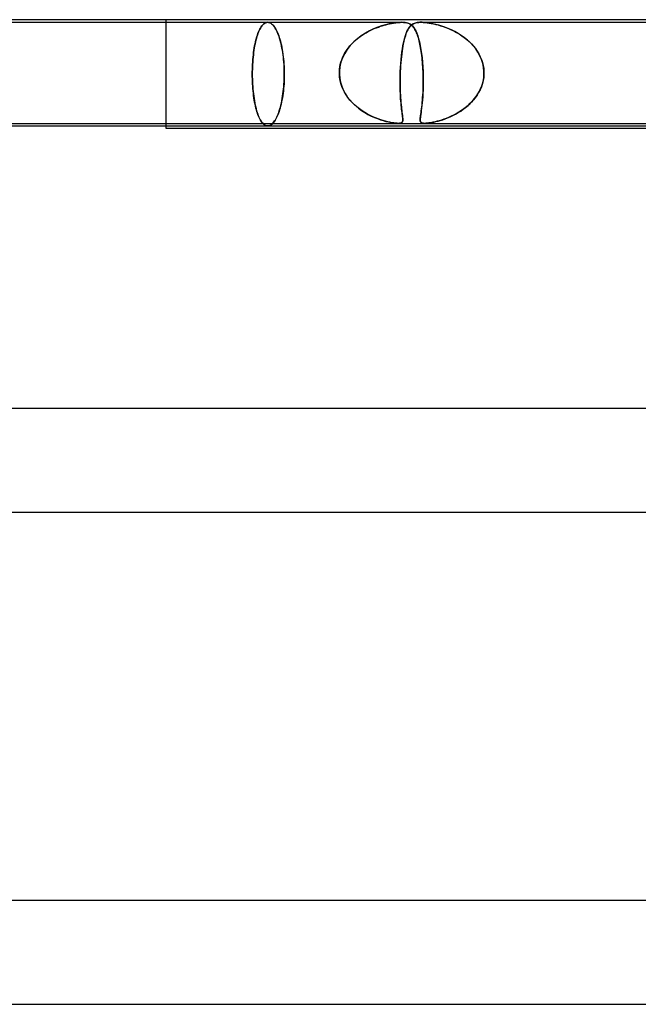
# Model space of a CAD drawing. Header units: millimetres. Extents: x -630 to 630, y -2 to 380.
# Tile 50 of 109: x -86 to -62, y 342 to 380. Entities that reach past the tile are written whole.
import ezdxf

# ---------------------------------------------------------------- set-up
doc = ezdxf.new("R2010")
doc.units = ezdxf.units.MM
doc.layers.add('HIDDEN', color=7, linetype='Continuous')
doc.layers.add('THICK', color=7, linetype='Continuous')

msp = doc.modelspace()

# ---------------------------------------------------------------- linework, layer by layer
at = {"layer": 'HIDDEN'}
for p, q in [((-80, 375.9), (-80, 380)), ((-93.678, 379.9), (-70.901, 379.9)), ((-76.389, 379.63), (-76.413, 379.58)), ((-76.413, 379.58), (-76.389, 379.63)), ((-76.364, 379.676), (-76.389, 379.63)), ((-76.389, 379.63), (-76.364, 379.676)), ((-76.338, 379.719), (-76.364, 379.676)), ((-76.364, 379.676), (-76.338, 379.719)), ((-76.311, 379.757), (-76.338, 379.719)), ((-76.338, 379.719), (-76.311, 379.757)), ((-76.283, 379.791), (-76.311, 379.757)), ((-76.311, 379.757), (-76.283, 379.791)), ((-76.256, 379.82), (-76.283, 379.791)), ((-76.283, 379.791), (-76.256, 379.82)), ((-76.227, 379.845), (-76.256, 379.82)), ((-76.256, 379.82), (-76.227, 379.845)), ((-76.199, 379.865), (-76.227, 379.845)), ((-76.227, 379.845), (-76.199, 379.865)), ((-76.17, 379.88), (-76.199, 379.865)), ((-76.199, 379.865), (-76.17, 379.88)), ((-76.142, 379.891), (-76.17, 379.88)), ((-76.17, 379.88), (-76.142, 379.891)), ((-76.113, 379.898), (-76.142, 379.891)), ((-76.142, 379.891), (-76.113, 379.898)), ((-76.085, 379.9), (-76.113, 379.898)), ((-76.113, 379.898), (-76.085, 379.9)), ((-76.056, 379.898), (-76.085, 379.9)), ((-76.085, 379.9), (-76.055, 379.898)), ((-76.027, 379.891), (-76.056, 379.898)), ((-76.055, 379.898), (-76.025, 379.891)), ((-75.998, 379.88), (-76.027, 379.891)), ((-76.025, 379.891), (-75.995, 379.879)), ((-75.968, 379.865), (-75.998, 379.88)), ((-75.995, 379.879), (-75.965, 379.863)), ((-75.939, 379.845), (-75.968, 379.865)), ((-75.965, 379.863), (-75.934, 379.841)), ((-75.91, 379.82), (-75.939, 379.845)), ((-75.934, 379.841), (-75.904, 379.815)), ((-75.88, 379.791), (-75.91, 379.82)), ((-75.904, 379.815), (-75.874, 379.784)), ((-75.852, 379.757), (-75.88, 379.791)), ((-75.874, 379.784), (-75.845, 379.748)), ((-75.823, 379.719), (-75.852, 379.757)), ((-75.845, 379.748), (-75.815, 379.707)), ((-75.795, 379.676), (-75.823, 379.719)), ((-75.815, 379.707), (-75.787, 379.662)), ((-75.768, 379.63), (-75.795, 379.676)), ((-75.787, 379.662), (-75.759, 379.613)), ((-75.742, 379.58), (-75.768, 379.63)), ((-71.993, 379.644), (-72.153, 379.568)), ((-72.126, 379.582), (-72.046, 379.62)), ((-72.046, 379.62), (-71.967, 379.656)), ((-71.837, 379.708), (-71.993, 379.644)), ((-71.967, 379.656), (-71.888, 379.688)), ((-71.888, 379.688), (-71.811, 379.717)), ((-71.685, 379.76), (-71.837, 379.708)), ((-71.811, 379.717), (-71.736, 379.744)), ((-71.736, 379.744), (-71.662, 379.768)), ((-71.539, 379.803), (-71.685, 379.76)), ((-71.662, 379.768), (-71.589, 379.789)), ((-71.589, 379.789), (-71.519, 379.808)), ((-71.398, 379.838), (-71.539, 379.803)), ((-71.519, 379.808), (-71.451, 379.825)), ((-71.451, 379.825), (-71.38, 379.842)), ((-71.265, 379.864), (-71.398, 379.838)), ((-71.38, 379.842), (-71.302, 379.857)), ((-71.302, 379.857), (-71.22, 379.871)), ((-71.148, 379.882), (-71.265, 379.864)), ((-71.22, 379.871), (-71.137, 379.883)), ((-71.052, 379.893), (-71.148, 379.882)), ((-71.137, 379.883), (-71.054, 379.893)), ((-71.054, 379.893), (-70.974, 379.898)), ((-70.974, 379.898), (-71.052, 379.893)), ((-70.974, 379.898), (-70.901, 379.9)), ((-70.901, 379.9), (-70.974, 379.898)), ((-70.901, 379.9), (-70.835, 379.898)), ((-70.835, 379.898), (-70.901, 379.9)), ((-70.835, 379.898), (-70.776, 379.893)), ((-70.775, 379.893), (-70.835, 379.898)), ((-70.776, 379.893), (-70.716, 379.882)), ((-70.722, 379.883), (-70.775, 379.893)), ((-70.676, 379.871), (-70.722, 379.883)), ((-70.716, 379.882), (-70.655, 379.864)), ((-70.637, 379.857), (-70.676, 379.871)), ((-70.675, 379.607), (-70.643, 379.663)), ((-70.645, 379.659), (-70.671, 379.614)), ((-70.655, 379.864), (-70.597, 379.838)), ((-70.618, 379.7), (-70.645, 379.659)), ((-70.643, 379.663), (-70.61, 379.712)), ((-70.604, 379.842), (-70.637, 379.857)), ((-70.591, 379.736), (-70.618, 379.7)), ((-70.61, 379.712), (-70.575, 379.754)), ((-70.576, 379.825), (-70.604, 379.842)), ((-70.597, 379.838), (-70.545, 379.803)), ((-70.562, 379.768), (-70.591, 379.736)), ((-70.551, 379.808), (-70.576, 379.825)), ((-70.575, 379.754), (-70.538, 379.79)), ((-70.531, 379.796), (-70.562, 379.768)), ((-70.527, 379.789), (-70.551, 379.808)), ((-70.545, 379.803), (-70.497, 379.76)), ((-70.538, 379.79), (-70.499, 379.82)), ((-70.499, 379.82), (-70.531, 379.796)), ((-70.504, 379.768), (-70.527, 379.789)), ((-70.481, 379.744), (-70.504, 379.768)), ((-70.499, 379.82), (-70.457, 379.845)), ((-70.464, 379.841), (-70.499, 379.82)), ((-70.497, 379.76), (-70.452, 379.708)), ((-70.459, 379.717), (-70.481, 379.744)), ((-70.427, 379.858), (-70.464, 379.841)), ((-70.438, 379.688), (-70.459, 379.717)), ((-70.457, 379.845), (-70.413, 379.864)), ((-70.452, 379.708), (-70.409, 379.644)), ((-70.416, 379.656), (-70.438, 379.688)), ((-70.39, 379.872), (-70.427, 379.858)), ((-70.396, 379.62), (-70.416, 379.656)), ((-70.413, 379.864), (-70.369, 379.878)), ((-70.409, 379.644), (-70.368, 379.568)), ((-70.375, 379.582), (-70.396, 379.62)), ((-70.353, 379.882), (-70.39, 379.872)), ((-70.369, 379.878), (-70.326, 379.888)), ((-70.316, 379.889), (-70.353, 379.882)), ((-70.326, 379.888), (-70.286, 379.894)), ((-70.281, 379.894), (-70.316, 379.889)), ((-70.286, 379.894), (-70.247, 379.897)), ((-70.246, 379.897), (-70.281, 379.894)), ((-70.247, 379.897), (-70.208, 379.899)), ((-70.209, 379.899), (-70.246, 379.897)), ((-70.168, 379.9), (-70.209, 379.899)), ((-70.208, 379.899), (-70.166, 379.9)), ((-70.124, 379.899), (-70.168, 379.9)), ((-70.167, 379.9), (-47.023, 379.9)), ((-70.166, 379.9), (-70.123, 379.899)), ((-70.077, 379.897), (-70.124, 379.899)), ((-70.123, 379.899), (-70.078, 379.897)), ((-70.078, 379.897), (-70.032, 379.894)), ((-70.026, 379.894), (-70.077, 379.897)), ((-70.032, 379.894), (-69.98, 379.889)), ((-69.964, 379.888), (-70.026, 379.894)), ((-69.98, 379.889), (-69.92, 379.882)), ((-69.891, 379.878), (-69.964, 379.888)), ((-69.92, 379.882), (-69.851, 379.872)), ((-69.804, 379.864), (-69.891, 379.878)), ((-69.851, 379.872), (-69.772, 379.858)), ((-69.703, 379.845), (-69.804, 379.864)), ((-69.772, 379.858), (-69.685, 379.841)), ((-69.595, 379.82), (-69.703, 379.845)), ((-69.685, 379.841), (-69.594, 379.82)), ((-69.481, 379.79), (-69.595, 379.82)), ((-69.594, 379.82), (-69.501, 379.796)), ((-69.501, 379.796), (-69.405, 379.768)), ((-69.362, 379.754), (-69.481, 379.79)), ((-69.405, 379.768), (-69.307, 379.736)), ((-69.24, 379.712), (-69.362, 379.754)), ((-69.307, 379.736), (-69.208, 379.7)), ((-69.115, 379.663), (-69.24, 379.712)), ((-69.208, 379.7), (-69.106, 379.659)), ((-68.989, 379.607), (-69.115, 379.663)), ((-69.106, 379.659), (-69.004, 379.614)), ((-76.519, 379.281), (-76.537, 379.213)), ((-76.537, 379.213), (-76.519, 379.281)), ((-76.5, 379.346), (-76.519, 379.281)), ((-76.519, 379.281), (-76.5, 379.346)), ((-76.48, 379.409), (-76.5, 379.346)), ((-76.5, 379.346), (-76.48, 379.409)), ((-76.459, 379.469), (-76.48, 379.409)), ((-76.48, 379.409), (-76.459, 379.469)), ((-76.436, 379.526), (-76.459, 379.469)), ((-76.459, 379.469), (-76.436, 379.526)), ((-76.413, 379.58), (-76.436, 379.526)), ((-76.436, 379.526), (-76.413, 379.58)), ((-75.759, 379.613), (-75.732, 379.56)), ((-75.716, 379.526), (-75.742, 379.58)), ((-75.732, 379.56), (-75.706, 379.503)), ((-75.692, 379.469), (-75.716, 379.526)), ((-75.706, 379.503), (-75.682, 379.443)), ((-75.669, 379.409), (-75.692, 379.469)), ((-75.682, 379.443), (-75.658, 379.38)), ((-75.646, 379.346), (-75.669, 379.409)), ((-75.658, 379.38), (-75.636, 379.314)), ((-75.625, 379.281), (-75.646, 379.346)), ((-75.636, 379.314), (-75.614, 379.246)), ((-75.605, 379.213), (-75.625, 379.281)), ((-75.614, 379.246), (-75.594, 379.173)), ((-72.622, 379.265), (-72.764, 379.14)), ((-72.717, 379.183), (-72.65, 379.242)), ((-72.65, 379.242), (-72.58, 379.299)), ((-72.47, 379.38), (-72.622, 379.265)), ((-72.58, 379.299), (-72.508, 379.352)), ((-72.508, 379.352), (-72.434, 379.404)), ((-72.312, 379.481), (-72.47, 379.38)), ((-72.434, 379.404), (-72.359, 379.452)), ((-72.359, 379.452), (-72.282, 379.498)), ((-72.153, 379.568), (-72.312, 379.481)), ((-72.282, 379.498), (-72.205, 379.541)), ((-72.205, 379.541), (-72.126, 379.582)), ((-70.815, 379.209), (-70.79, 379.305)), ((-70.788, 379.311), (-70.809, 379.235)), ((-70.79, 379.305), (-70.763, 379.393)), ((-70.766, 379.382), (-70.788, 379.311)), ((-70.744, 379.448), (-70.766, 379.382)), ((-70.763, 379.393), (-70.735, 379.472)), ((-70.721, 379.508), (-70.744, 379.448)), ((-70.735, 379.472), (-70.706, 379.543)), ((-70.696, 379.564), (-70.721, 379.508)), ((-70.706, 379.543), (-70.675, 379.607)), ((-70.671, 379.614), (-70.696, 379.564)), ((-70.356, 379.541), (-70.375, 379.582)), ((-70.368, 379.568), (-70.329, 379.481)), ((-70.337, 379.498), (-70.356, 379.541)), ((-70.318, 379.452), (-70.337, 379.498)), ((-70.329, 379.481), (-70.292, 379.38)), ((-70.3, 379.404), (-70.318, 379.452)), ((-70.283, 379.352), (-70.3, 379.404)), ((-70.292, 379.38), (-70.257, 379.265)), ((-70.267, 379.299), (-70.283, 379.352)), ((-70.251, 379.242), (-70.267, 379.299)), ((-70.257, 379.265), (-70.225, 379.14)), ((-70.235, 379.183), (-70.251, 379.242)), ((-69.004, 379.614), (-68.901, 379.564)), ((-68.861, 379.543), (-68.989, 379.607)), ((-68.901, 379.564), (-68.797, 379.508)), ((-68.735, 379.472), (-68.861, 379.543)), ((-68.797, 379.508), (-68.695, 379.448)), ((-68.609, 379.393), (-68.735, 379.472)), ((-68.695, 379.448), (-68.594, 379.382)), ((-68.487, 379.305), (-68.609, 379.393)), ((-68.594, 379.382), (-68.495, 379.311)), ((-68.495, 379.311), (-68.399, 379.235)), ((-68.368, 379.209), (-68.487, 379.305)), ((-76.601, 378.904), (-76.615, 378.819)), ((-76.615, 378.819), (-76.601, 378.904)), ((-76.587, 378.986), (-76.601, 378.904)), ((-76.601, 378.904), (-76.587, 378.986)), ((-76.571, 379.065), (-76.587, 378.986)), ((-76.587, 378.986), (-76.571, 379.065)), ((-76.555, 379.141), (-76.571, 379.065)), ((-76.571, 379.065), (-76.555, 379.141)), ((-76.537, 379.213), (-76.555, 379.141)), ((-76.555, 379.141), (-76.537, 379.213)), ((-75.585, 379.141), (-75.605, 379.213)), ((-75.594, 379.173), (-75.574, 379.096)), ((-75.566, 379.065), (-75.585, 379.141)), ((-75.574, 379.096), (-75.555, 379.016)), ((-75.549, 378.986), (-75.566, 379.065)), ((-75.555, 379.016), (-75.538, 378.932)), ((-75.532, 378.904), (-75.549, 378.986)), ((-75.538, 378.932), (-75.522, 378.846)), ((-75.517, 378.819), (-75.532, 378.904)), ((-73.016, 378.848), (-72.963, 378.92)), ((-72.894, 379.003), (-73.01, 378.856)), ((-72.963, 378.92), (-72.906, 378.99)), ((-72.906, 378.99), (-72.846, 379.057)), ((-72.764, 379.14), (-72.894, 379.003)), ((-72.846, 379.057), (-72.783, 379.121)), ((-72.783, 379.121), (-72.717, 379.183)), ((-70.902, 378.741), (-70.883, 378.87)), ((-70.881, 378.882), (-70.896, 378.783)), ((-70.883, 378.87), (-70.862, 378.991)), ((-70.865, 378.977), (-70.881, 378.882)), ((-70.847, 379.068), (-70.865, 378.977)), ((-70.862, 378.991), (-70.84, 379.104)), ((-70.829, 379.153), (-70.847, 379.068)), ((-70.84, 379.104), (-70.815, 379.209)), ((-70.809, 379.235), (-70.829, 379.153)), ((-70.22, 379.121), (-70.235, 379.183)), ((-70.225, 379.14), (-70.195, 379.003)), ((-70.206, 379.057), (-70.22, 379.121)), ((-70.192, 378.99), (-70.206, 379.057)), ((-70.195, 379.003), (-70.168, 378.856)), ((-70.179, 378.92), (-70.192, 378.99)), ((-70.167, 378.848), (-70.179, 378.92)), ((-68.399, 379.235), (-68.307, 379.153)), ((-68.255, 379.104), (-68.368, 379.209)), ((-68.307, 379.153), (-68.22, 379.068)), ((-68.15, 378.991), (-68.255, 379.104)), ((-68.22, 379.068), (-68.138, 378.977)), ((-68.053, 378.87), (-68.15, 378.991)), ((-68.138, 378.977), (-68.062, 378.882)), ((-68.062, 378.882), (-67.993, 378.783)), ((-67.966, 378.741), (-68.053, 378.87)), ((-76.648, 378.552), (-76.656, 378.46)), ((-76.656, 378.46), (-76.648, 378.552)), ((-76.638, 378.643), (-76.648, 378.552)), ((-76.648, 378.552), (-76.638, 378.643)), ((-76.627, 378.732), (-76.638, 378.643)), ((-76.638, 378.643), (-76.627, 378.732)), ((-76.615, 378.819), (-76.627, 378.732)), ((-76.627, 378.732), (-76.615, 378.819)), ((-75.522, 378.846), (-75.507, 378.757)), ((-75.503, 378.732), (-75.517, 378.819)), ((-75.507, 378.757), (-75.493, 378.665)), ((-75.49, 378.643), (-75.503, 378.732)), ((-75.493, 378.665), (-75.481, 378.572)), ((-75.479, 378.552), (-75.49, 378.643)), ((-75.481, 378.572), (-75.471, 378.477)), ((-75.469, 378.46), (-75.479, 378.552)), ((-73.194, 378.533), (-73.256, 378.36)), ((-73.227, 378.447), (-73.194, 378.532)), ((-73.111, 378.699), (-73.194, 378.533)), ((-73.194, 378.532), (-73.156, 378.615)), ((-73.156, 378.615), (-73.113, 378.695)), ((-73.113, 378.695), (-73.067, 378.773)), ((-73.01, 378.856), (-73.111, 378.699)), ((-73.067, 378.773), (-73.016, 378.848)), ((-70.934, 378.461), (-70.919, 378.604)), ((-70.923, 378.572), (-70.934, 378.462)), ((-70.91, 378.68), (-70.923, 378.572)), ((-70.919, 378.604), (-70.902, 378.741)), ((-70.896, 378.783), (-70.91, 378.68)), ((-70.168, 378.856), (-70.144, 378.699)), ((-70.155, 378.773), (-70.167, 378.848)), ((-70.144, 378.695), (-70.155, 378.773)), ((-70.144, 378.699), (-70.124, 378.533)), ((-70.133, 378.615), (-70.144, 378.695)), ((-70.124, 378.532), (-70.133, 378.615)), ((-70.124, 378.533), (-70.107, 378.36)), ((-70.115, 378.447), (-70.124, 378.532)), ((-67.993, 378.783), (-67.93, 378.68)), ((-67.89, 378.604), (-67.966, 378.741)), ((-67.93, 378.68), (-67.875, 378.572)), ((-67.828, 378.461), (-67.89, 378.604)), ((-67.875, 378.572), (-67.829, 378.462)), ((-76.673, 378.179), (-76.676, 378.085)), ((-76.676, 378.085), (-76.673, 378.179)), ((-76.669, 378.273), (-76.673, 378.179)), ((-76.673, 378.179), (-76.669, 378.273)), ((-76.663, 378.367), (-76.669, 378.273)), ((-76.669, 378.273), (-76.663, 378.367)), ((-76.656, 378.46), (-76.663, 378.367)), ((-76.663, 378.367), (-76.656, 378.46)), ((-75.471, 378.477), (-75.462, 378.381)), ((-75.461, 378.367), (-75.469, 378.46)), ((-75.462, 378.381), (-75.455, 378.285)), ((-75.454, 378.273), (-75.461, 378.367)), ((-75.455, 378.285), (-75.45, 378.188)), ((-75.449, 378.179), (-75.454, 378.273)), ((-75.45, 378.188), (-75.446, 378.091)), ((-75.446, 378.085), (-75.449, 378.179)), ((-73.297, 378.181), (-73.316, 378)), ((-73.31, 378.092), (-73.297, 378.183)), ((-73.256, 378.36), (-73.297, 378.181)), ((-73.297, 378.183), (-73.279, 378.272)), ((-73.279, 378.272), (-73.256, 378.361)), ((-73.256, 378.361), (-73.227, 378.447)), ((-70.965, 378), (-70.957, 378.158)), ((-70.959, 378.118), (-70.965, 378)), ((-70.952, 378.235), (-70.959, 378.118)), ((-70.957, 378.158), (-70.947, 378.312)), ((-70.944, 378.35), (-70.952, 378.235)), ((-70.947, 378.312), (-70.934, 378.461)), ((-70.934, 378.462), (-70.944, 378.35)), ((-70.107, 378.361), (-70.115, 378.447)), ((-70.1, 378.272), (-70.107, 378.361)), ((-70.107, 378.36), (-70.094, 378.181)), ((-70.094, 378.183), (-70.1, 378.272)), ((-70.088, 378.092), (-70.094, 378.183)), ((-70.094, 378.181), (-70.084, 378)), ((-67.829, 378.462), (-67.791, 378.35)), ((-67.78, 378.312), (-67.828, 378.461)), ((-67.791, 378.35), (-67.762, 378.235)), ((-67.748, 378.158), (-67.78, 378.312)), ((-67.762, 378.235), (-67.742, 378.118)), ((-67.733, 378), (-67.748, 378.158)), ((-67.742, 378.118), (-67.733, 378)), ((-76.678, 377.992), (-76.679, 377.9)), ((-76.679, 377.9), (-76.678, 377.992)), ((-76.679, 377.9), (-76.678, 377.805)), ((-76.678, 377.808), (-76.679, 377.9)), ((-76.676, 378.085), (-76.678, 377.992)), ((-76.678, 377.992), (-76.676, 378.085)), ((-76.676, 377.715), (-76.678, 377.808)), ((-76.678, 377.805), (-76.676, 377.709)), ((-75.446, 378.091), (-75.443, 377.995)), ((-75.443, 377.992), (-75.446, 378.085)), ((-75.443, 377.808), (-75.446, 377.715)), ((-75.446, 377.709), (-75.443, 377.805)), ((-75.443, 377.995), (-75.443, 377.9)), ((-75.443, 377.9), (-75.443, 377.992)), ((-75.443, 377.805), (-75.443, 377.9)), ((-75.443, 377.9), (-75.443, 377.808)), ((-73.317, 377.983), (-73.316, 378)), ((-73.316, 378), (-73.317, 377.983)), ((-73.317, 377.967), (-73.317, 377.983)), ((-73.317, 377.983), (-73.317, 377.967)), ((-73.317, 377.95), (-73.317, 377.967)), ((-73.317, 377.967), (-73.317, 377.95)), ((-73.317, 377.933), (-73.317, 377.95)), ((-73.317, 377.95), (-73.317, 377.933)), ((-73.317, 377.917), (-73.317, 377.933)), ((-73.317, 377.933), (-73.317, 377.917)), ((-73.317, 377.9), (-73.317, 377.917)), ((-73.317, 377.917), (-73.317, 377.9)), ((-73.308, 377.778), (-73.317, 377.9)), ((-73.317, 377.9), (-73.303, 377.743)), ((-73.316, 378), (-73.31, 378.092)), ((-73.289, 377.658), (-73.308, 377.778)), ((-73.303, 377.743), (-73.273, 377.588)), ((-70.972, 377.673), (-70.971, 377.786)), ((-70.971, 377.775), (-70.972, 377.652)), ((-70.968, 377.9), (-70.971, 377.775)), ((-70.971, 377.786), (-70.968, 377.9)), ((-70.967, 377.933), (-70.968, 377.917)), ((-70.968, 377.917), (-70.967, 377.933)), ((-70.968, 377.917), (-70.968, 377.9)), ((-70.968, 377.9), (-70.968, 377.917)), ((-70.966, 377.967), (-70.967, 377.95)), ((-70.967, 377.95), (-70.966, 377.967)), ((-70.967, 377.95), (-70.967, 377.933)), ((-70.967, 377.933), (-70.967, 377.95)), ((-70.965, 377.983), (-70.966, 377.967)), ((-70.966, 377.967), (-70.965, 377.983)), ((-70.965, 378), (-70.965, 377.983)), ((-70.965, 377.983), (-70.965, 378)), ((-70.084, 378), (-70.088, 378.092)), ((-70.084, 378), (-70.084, 377.983)), ((-70.084, 377.983), (-70.084, 378)), ((-70.084, 377.983), (-70.083, 377.967)), ((-70.083, 377.967), (-70.084, 377.983)), ((-70.083, 377.967), (-70.082, 377.95)), ((-70.082, 377.95), (-70.083, 377.967)), ((-70.082, 377.95), (-70.082, 377.933)), ((-70.082, 377.933), (-70.082, 377.95)), ((-70.082, 377.933), (-70.081, 377.917)), ((-70.081, 377.917), (-70.082, 377.933)), ((-70.081, 377.917), (-70.081, 377.9)), ((-70.081, 377.9), (-70.081, 377.917)), ((-70.081, 377.9), (-70.077, 377.743)), ((-70.078, 377.778), (-70.081, 377.9)), ((-70.077, 377.658), (-70.078, 377.778)), ((-70.077, 377.743), (-70.077, 377.588)), ((-67.741, 377.775), (-67.761, 377.652)), ((-67.757, 377.673), (-67.74, 377.786)), ((-67.732, 377.9), (-67.741, 377.775)), ((-67.74, 377.786), (-67.732, 377.9)), ((-67.732, 377.983), (-67.733, 378)), ((-67.733, 378), (-67.732, 377.983)), ((-67.732, 377.967), (-67.732, 377.983)), ((-67.732, 377.983), (-67.732, 377.967)), ((-67.732, 377.95), (-67.732, 377.967)), ((-67.732, 377.967), (-67.732, 377.95)), ((-67.732, 377.933), (-67.732, 377.95)), ((-67.732, 377.95), (-67.732, 377.933)), ((-67.732, 377.917), (-67.732, 377.933)), ((-67.732, 377.933), (-67.732, 377.917)), ((-67.732, 377.9), (-67.732, 377.917)), ((-67.732, 377.917), (-67.732, 377.9)), ((-76.673, 377.621), (-76.676, 377.715)), ((-76.676, 377.709), (-76.673, 377.612)), ((-76.669, 377.527), (-76.673, 377.621)), ((-76.673, 377.612), (-76.668, 377.515)), ((-76.663, 377.433), (-76.669, 377.527)), ((-76.668, 377.515), (-76.662, 377.419)), ((-76.656, 377.34), (-76.663, 377.433)), ((-76.662, 377.419), (-76.654, 377.323)), ((-76.648, 377.248), (-76.656, 377.34)), ((-75.469, 377.34), (-75.479, 377.248)), ((-75.471, 377.323), (-75.462, 377.419)), ((-75.461, 377.433), (-75.469, 377.34)), ((-75.462, 377.419), (-75.455, 377.515)), ((-75.454, 377.527), (-75.461, 377.433)), ((-75.455, 377.515), (-75.45, 377.612)), ((-75.449, 377.621), (-75.454, 377.527)), ((-75.45, 377.612), (-75.446, 377.709)), ((-75.446, 377.715), (-75.449, 377.621)), ((-73.26, 377.54), (-73.289, 377.658)), ((-73.273, 377.588), (-73.227, 377.437)), ((-73.222, 377.423), (-73.26, 377.54)), ((-73.227, 377.437), (-73.167, 377.294)), ((-73.175, 377.31), (-73.222, 377.423)), ((-70.972, 377.56), (-70.972, 377.673)), ((-70.972, 377.652), (-70.972, 377.531)), ((-70.971, 377.45), (-70.972, 377.56)), ((-70.972, 377.531), (-70.97, 377.413)), ((-70.969, 377.343), (-70.971, 377.45)), ((-70.97, 377.413), (-70.967, 377.299)), ((-70.965, 377.238), (-70.969, 377.343)), ((-70.079, 377.437), (-70.083, 377.294)), ((-70.083, 377.31), (-70.079, 377.423)), ((-70.077, 377.588), (-70.079, 377.437)), ((-70.079, 377.423), (-70.077, 377.54)), ((-70.077, 377.54), (-70.077, 377.658)), ((-67.911, 377.238), (-67.861, 377.343)), ((-67.832, 377.413), (-67.881, 377.299)), ((-67.861, 377.343), (-67.818, 377.45)), ((-67.792, 377.531), (-67.832, 377.413)), ((-67.818, 377.45), (-67.783, 377.56)), ((-67.761, 377.652), (-67.792, 377.531)), ((-67.783, 377.56), (-67.757, 377.673)), ((-76.654, 377.323), (-76.646, 377.228)), ((-76.638, 377.157), (-76.648, 377.248)), ((-76.646, 377.228), (-76.635, 377.135)), ((-76.627, 377.068), (-76.638, 377.157)), ((-76.635, 377.135), (-76.624, 377.043)), ((-76.615, 376.981), (-76.627, 377.068)), ((-76.624, 377.043), (-76.611, 376.954)), ((-76.601, 376.896), (-76.615, 376.981)), ((-75.517, 376.981), (-75.532, 376.896)), ((-75.522, 376.954), (-75.507, 377.043)), ((-75.503, 377.068), (-75.517, 376.981)), ((-75.507, 377.043), (-75.493, 377.135)), ((-75.49, 377.157), (-75.503, 377.068)), ((-75.493, 377.135), (-75.481, 377.228)), ((-75.479, 377.248), (-75.49, 377.157)), ((-75.481, 377.228), (-75.471, 377.323)), ((-73.119, 377.201), (-73.175, 377.31)), ((-73.167, 377.294), (-73.094, 377.157)), ((-73.056, 377.095), (-73.119, 377.201)), ((-73.094, 377.157), (-73.009, 377.027)), ((-72.984, 376.993), (-73.056, 377.095)), ((-73.009, 377.027), (-72.914, 376.905)), ((-72.907, 376.896), (-72.984, 376.993)), ((-70.967, 377.299), (-70.963, 377.19)), ((-70.961, 377.137), (-70.965, 377.238)), ((-70.963, 377.19), (-70.958, 377.086)), ((-70.956, 377.04), (-70.961, 377.137)), ((-70.958, 377.086), (-70.952, 376.986)), ((-70.95, 376.947), (-70.956, 377.04)), ((-70.952, 376.986), (-70.946, 376.891)), ((-70.108, 376.896), (-70.1, 376.993)), ((-70.098, 377.027), (-70.107, 376.905)), ((-70.1, 376.993), (-70.093, 377.095)), ((-70.09, 377.157), (-70.098, 377.027)), ((-70.093, 377.095), (-70.087, 377.201)), ((-70.083, 377.294), (-70.09, 377.157)), ((-70.087, 377.201), (-70.083, 377.31)), ((-68.074, 376.986), (-68.151, 376.891)), ((-68.105, 376.947), (-68.034, 377.04)), ((-68.002, 377.086), (-68.074, 376.986)), ((-68.034, 377.04), (-67.969, 377.137)), ((-67.938, 377.19), (-68.002, 377.086)), ((-67.969, 377.137), (-67.911, 377.238)), ((-67.881, 377.299), (-67.938, 377.19)), ((-76.611, 376.954), (-76.596, 376.868)), ((-76.587, 376.814), (-76.601, 376.896)), ((-76.596, 376.868), (-76.581, 376.784)), ((-76.571, 376.735), (-76.587, 376.814)), ((-76.581, 376.784), (-76.565, 376.704)), ((-76.555, 376.659), (-76.571, 376.735)), ((-76.565, 376.704), (-76.547, 376.627)), ((-76.537, 376.587), (-76.555, 376.659)), ((-76.547, 376.627), (-76.529, 376.555)), ((-76.519, 376.519), (-76.537, 376.587)), ((-75.605, 376.587), (-75.625, 376.519)), ((-75.614, 376.555), (-75.594, 376.627)), ((-75.585, 376.659), (-75.605, 376.587)), ((-75.594, 376.627), (-75.574, 376.704)), ((-75.566, 376.735), (-75.585, 376.659)), ((-75.574, 376.704), (-75.555, 376.784)), ((-75.549, 376.814), (-75.566, 376.735)), ((-75.555, 376.784), (-75.538, 376.868)), ((-75.532, 376.896), (-75.549, 376.814)), ((-75.538, 376.868), (-75.522, 376.954)), ((-72.914, 376.905), (-72.811, 376.791)), ((-72.823, 376.804), (-72.907, 376.896)), ((-72.734, 376.717), (-72.823, 376.804)), ((-72.811, 376.791), (-72.699, 376.685)), ((-72.64, 376.634), (-72.734, 376.717)), ((-72.699, 376.685), (-72.582, 376.588)), ((-72.542, 376.557), (-72.64, 376.634)), ((-72.582, 376.588), (-72.46, 376.498)), ((-70.943, 376.857), (-70.95, 376.947)), ((-70.946, 376.891), (-70.938, 376.802)), ((-70.936, 376.772), (-70.943, 376.857)), ((-70.938, 376.802), (-70.931, 376.717)), ((-70.928, 376.692), (-70.936, 376.772)), ((-70.931, 376.717), (-70.923, 376.638)), ((-70.92, 376.616), (-70.928, 376.692)), ((-70.923, 376.638), (-70.914, 376.563)), ((-70.912, 376.544), (-70.92, 376.616)), ((-70.14, 376.588), (-70.152, 376.498)), ((-70.144, 376.557), (-70.135, 376.634)), ((-70.129, 376.685), (-70.14, 376.588)), ((-70.135, 376.634), (-70.125, 376.717)), ((-70.118, 376.791), (-70.129, 376.685)), ((-70.125, 376.717), (-70.116, 376.804)), ((-70.107, 376.905), (-70.118, 376.791)), ((-70.116, 376.804), (-70.108, 376.896)), ((-68.534, 376.544), (-68.44, 376.616)), ((-68.412, 376.638), (-68.507, 376.563)), ((-68.44, 376.616), (-68.349, 376.692)), ((-68.321, 376.717), (-68.412, 376.638)), ((-68.349, 376.692), (-68.263, 376.772)), ((-68.234, 376.802), (-68.321, 376.717)), ((-68.263, 376.772), (-68.181, 376.857)), ((-68.151, 376.891), (-68.234, 376.802)), ((-68.181, 376.857), (-68.105, 376.947)), ((-76.529, 376.555), (-76.51, 376.486)), ((-76.5, 376.454), (-76.519, 376.519)), ((-76.51, 376.486), (-76.49, 376.42)), ((-76.48, 376.391), (-76.5, 376.454)), ((-76.49, 376.42), (-76.468, 376.357)), ((-76.459, 376.331), (-76.48, 376.391)), ((-76.468, 376.357), (-76.446, 376.297)), ((-76.436, 376.274), (-76.459, 376.331)), ((-76.446, 376.297), (-76.422, 376.24)), ((-76.413, 376.22), (-76.436, 376.274)), ((-76.422, 376.24), (-76.397, 376.187)), ((-76.389, 376.17), (-76.413, 376.22)), ((-75.742, 376.22), (-75.768, 376.17)), ((-75.759, 376.187), (-75.732, 376.24)), ((-75.716, 376.274), (-75.742, 376.22)), ((-75.732, 376.24), (-75.706, 376.297)), ((-75.692, 376.331), (-75.716, 376.274)), ((-75.706, 376.297), (-75.682, 376.357)), ((-75.669, 376.391), (-75.692, 376.331)), ((-75.682, 376.357), (-75.658, 376.42)), ((-75.646, 376.454), (-75.669, 376.391)), ((-75.658, 376.42), (-75.636, 376.486)), ((-75.625, 376.519), (-75.646, 376.454)), ((-75.636, 376.486), (-75.614, 376.555)), ((-72.439, 376.484), (-72.542, 376.557)), ((-72.46, 376.498), (-72.336, 376.418)), ((-72.335, 376.417), (-72.439, 376.484)), ((-72.336, 376.418), (-72.211, 376.346)), ((-72.229, 376.357), (-72.335, 376.417)), ((-72.124, 376.302), (-72.229, 376.357)), ((-72.211, 376.346), (-72.087, 376.283)), ((-72.02, 376.252), (-72.124, 376.302)), ((-72.087, 376.283), (-71.965, 376.228)), ((-71.917, 376.208), (-72.02, 376.252)), ((-71.965, 376.228), (-71.846, 376.181)), ((-71.817, 376.17), (-71.917, 376.208)), ((-70.914, 376.563), (-70.906, 376.494)), ((-70.904, 376.476), (-70.912, 376.544)), ((-70.906, 376.494), (-70.898, 376.43)), ((-70.896, 376.413), (-70.904, 376.476)), ((-70.898, 376.43), (-70.891, 376.371)), ((-70.889, 376.355), (-70.896, 376.413)), ((-70.891, 376.371), (-70.884, 376.318)), ((-70.882, 376.303), (-70.889, 376.355)), ((-70.884, 376.318), (-70.878, 376.271)), ((-70.877, 376.255), (-70.882, 376.303)), ((-70.878, 376.271), (-70.874, 376.228)), ((-70.872, 376.213), (-70.877, 376.255)), ((-70.874, 376.228), (-70.87, 376.189)), ((-70.869, 376.175), (-70.872, 376.213)), ((-70.194, 376.17), (-70.191, 376.208)), ((-70.189, 376.228), (-70.193, 376.181)), ((-70.191, 376.208), (-70.186, 376.252)), ((-70.182, 376.283), (-70.189, 376.228)), ((-70.186, 376.252), (-70.179, 376.302)), ((-70.173, 376.346), (-70.182, 376.283)), ((-70.179, 376.302), (-70.171, 376.357)), ((-70.163, 376.418), (-70.173, 376.346)), ((-70.171, 376.357), (-70.163, 376.417)), ((-70.152, 376.498), (-70.163, 376.418)), ((-70.163, 376.417), (-70.153, 376.484)), ((-70.153, 376.484), (-70.144, 376.557)), ((-69.233, 376.175), (-69.136, 376.213)), ((-69.1, 376.228), (-69.195, 376.189)), ((-69.136, 376.213), (-69.036, 376.255)), ((-69.002, 376.271), (-69.1, 376.228)), ((-69.036, 376.255), (-68.935, 376.303)), ((-68.904, 376.318), (-69.002, 376.271)), ((-68.935, 376.303), (-68.834, 376.355)), ((-68.804, 376.371), (-68.904, 376.318)), ((-68.834, 376.355), (-68.732, 376.413)), ((-68.705, 376.43), (-68.804, 376.371)), ((-68.732, 376.413), (-68.632, 376.476)), ((-68.605, 376.494), (-68.705, 376.43)), ((-68.632, 376.476), (-68.534, 376.544)), ((-68.507, 376.563), (-68.605, 376.494)), ((-76.397, 376.187), (-76.371, 376.138)), ((-76.364, 376.124), (-76.389, 376.17)), ((-76.371, 376.138), (-76.345, 376.093)), ((-76.338, 376.081), (-76.364, 376.124)), ((-76.345, 376.093), (-76.318, 376.052)), ((-76.311, 376.043), (-76.338, 376.081)), ((-76.318, 376.052), (-76.29, 376.016)), ((-76.283, 376.009), (-76.311, 376.043)), ((-76.29, 376.016), (-76.261, 375.985)), ((-76.256, 375.98), (-76.283, 376.009)), ((-76.261, 375.985), (-76.232, 375.959)), ((-76.227, 375.955), (-76.256, 375.98)), ((-76.232, 375.959), (-76.202, 375.937)), ((-76.199, 375.935), (-76.227, 375.955)), ((-76.202, 375.937), (-76.173, 375.921)), ((-76.17, 375.92), (-76.199, 375.935)), ((-76.173, 375.921), (-76.143, 375.909)), ((-76.142, 375.909), (-76.17, 375.92)), ((-76.143, 375.909), (-76.114, 375.902)), ((-76.113, 375.902), (-76.142, 375.909)), ((-76.114, 375.902), (-76.085, 375.9)), ((-76.085, 375.9), (-76.113, 375.902)), ((-76.085, 375.9), (-76.055, 375.902)), ((-76.056, 375.902), (-76.085, 375.9)), ((-76.027, 375.909), (-76.056, 375.902)), ((-76.055, 375.902), (-76.025, 375.909)), ((-75.998, 375.92), (-76.027, 375.909)), ((-76.025, 375.909), (-75.995, 375.921)), ((-75.968, 375.935), (-75.998, 375.92)), ((-75.995, 375.921), (-75.965, 375.937)), ((-75.939, 375.955), (-75.968, 375.935)), ((-75.965, 375.937), (-75.934, 375.959)), ((-75.91, 375.98), (-75.939, 375.955)), ((-75.934, 375.959), (-75.904, 375.985)), ((-75.88, 376.009), (-75.91, 375.98)), ((-75.904, 375.985), (-75.874, 376.016)), ((-75.852, 376.043), (-75.88, 376.009)), ((-75.874, 376.016), (-75.845, 376.052)), ((-75.823, 376.081), (-75.852, 376.043)), ((-75.845, 376.052), (-75.815, 376.093)), ((-75.795, 376.124), (-75.823, 376.081)), ((-75.815, 376.093), (-75.787, 376.138)), ((-75.768, 376.17), (-75.795, 376.124)), ((-75.787, 376.138), (-75.759, 376.187)), ((-71.846, 376.181), (-71.732, 376.14)), ((-71.72, 376.136), (-71.817, 376.17)), ((-71.732, 376.14), (-71.624, 376.106)), ((-71.627, 376.106), (-71.72, 376.136)), ((-71.537, 376.081), (-71.627, 376.106)), ((-71.624, 376.106), (-71.519, 376.077)), ((-71.448, 376.059), (-71.537, 376.081)), ((-71.519, 376.077), (-71.418, 376.052)), ((-71.363, 376.04), (-71.448, 376.059)), ((-71.418, 376.052), (-71.322, 376.032)), ((-71.282, 376.025), (-71.363, 376.04)), ((-71.322, 376.032), (-71.233, 376.017)), ((-71.207, 376.013), (-71.282, 376.025)), ((-71.233, 376.017), (-71.156, 376.007)), ((-71.142, 376.006), (-71.207, 376.013)), ((-71.156, 376.007), (-71.091, 376.002)), ((-71.086, 376.001), (-71.142, 376.006)), ((-71.091, 376.002), (-71.038, 376)), ((-71.039, 376), (-71.086, 376.001)), ((-70.997, 376.001), (-71.039, 376)), ((-71.038, 376), (-70.993, 376.002)), ((-70.962, 376.006), (-70.997, 376.001)), ((-70.993, 376.002), (-70.956, 376.007)), ((-70.933, 376.014), (-70.962, 376.006)), ((-70.956, 376.007), (-70.927, 376.016)), ((-70.91, 376.025), (-70.933, 376.014)), ((-70.927, 376.016), (-70.905, 376.03)), ((-70.894, 376.04), (-70.91, 376.025)), ((-70.905, 376.03), (-70.889, 376.046)), ((-70.882, 376.058), (-70.894, 376.04)), ((-70.889, 376.046), (-70.879, 376.066)), ((-70.875, 376.078), (-70.882, 376.058)), ((-70.879, 376.066), (-70.873, 376.087)), ((-70.871, 376.1), (-70.875, 376.078)), ((-70.873, 376.087), (-70.869, 376.112)), ((-70.869, 376.126), (-70.871, 376.1)), ((-70.87, 376.189), (-70.869, 376.155)), ((-70.868, 376.141), (-70.869, 376.175)), ((-70.869, 376.155), (-70.869, 376.126)), ((-70.869, 376.112), (-70.868, 376.141)), ((-70.193, 376.181), (-70.196, 376.14)), ((-70.196, 376.136), (-70.194, 376.17)), ((-70.196, 376.14), (-70.195, 376.106)), ((-70.195, 376.106), (-70.196, 376.136)), ((-70.195, 376.106), (-70.19, 376.077)), ((-70.191, 376.081), (-70.195, 376.106)), ((-70.184, 376.059), (-70.191, 376.081)), ((-70.19, 376.077), (-70.181, 376.052)), ((-70.172, 376.04), (-70.184, 376.059)), ((-70.181, 376.052), (-70.165, 376.032)), ((-70.155, 376.025), (-70.172, 376.04)), ((-70.165, 376.032), (-70.141, 376.017)), ((-70.132, 376.013), (-70.155, 376.025)), ((-70.141, 376.017), (-70.11, 376.007)), ((-70.103, 376.006), (-70.132, 376.013)), ((-70.11, 376.007), (-70.072, 376.002)), ((-70.069, 376.001), (-70.103, 376.006)), ((-70.072, 376.002), (-70.027, 376)), ((-70.028, 376), (-70.069, 376.001)), ((-69.98, 376.001), (-70.028, 376)), ((-70.027, 376), (-69.974, 376.002)), ((-69.922, 376.006), (-69.98, 376.001)), ((-69.974, 376.002), (-69.912, 376.007)), ((-69.856, 376.014), (-69.922, 376.006)), ((-69.912, 376.007), (-69.839, 376.016)), ((-69.782, 376.025), (-69.856, 376.014)), ((-69.839, 376.016), (-69.759, 376.03)), ((-69.704, 376.04), (-69.782, 376.025)), ((-69.759, 376.03), (-69.675, 376.046)), ((-69.623, 376.058), (-69.704, 376.04)), ((-69.675, 376.046), (-69.59, 376.066)), ((-69.542, 376.078), (-69.623, 376.058)), ((-69.59, 376.066), (-69.505, 376.087)), ((-69.461, 376.1), (-69.542, 376.078)), ((-69.505, 376.087), (-69.418, 376.112)), ((-69.376, 376.126), (-69.461, 376.1)), ((-69.418, 376.112), (-69.327, 376.141)), ((-69.287, 376.155), (-69.376, 376.126)), ((-69.327, 376.141), (-69.233, 376.175)), ((-69.195, 376.189), (-69.287, 376.155))]:
    msp.add_line(p, q, dxfattribs=at)
at = {"layer": 'THICK'}
for p, q in [((0, 380), (-398, 380)), ((-232.318, 376), (-2, 376)), ((-231.862, 375.9), (-47.023, 375.9)), ((-80, 375.8), (-80, 375.9)), ((-2, 375.8), (-80, 375.8)), ((0, 365), (-407.75, 365)), ((-238.273, 361), (-1.723, 361)), ((0, 346), (-418.5, 346)), ((-244.547, 342), (-1.778, 342))]:
    msp.add_line(p, q, dxfattribs=at)

doc.saveas('drawing.dxf')
